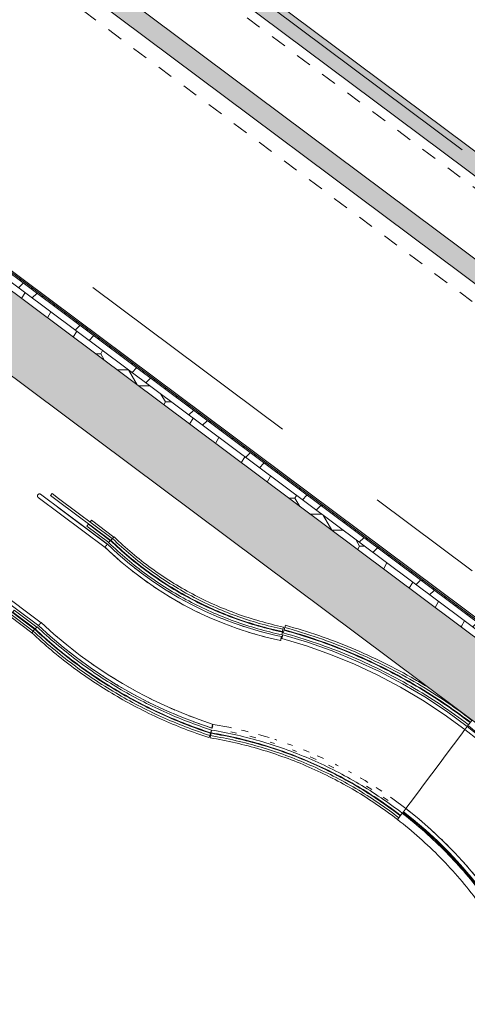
# Model space of a CAD drawing. Header units: millimetres. Extents: x -76482 to 3644, y -39128 to 75172.
# Tile 3 of 149: x -68415 to -63877, y -31440 to -21454. Entities that reach past the tile are written whole.
import ezdxf

# ---------------------------------------------------------------- set-up
doc = ezdxf.new("R2010")
doc.units = ezdxf.units.MM
doc.linetypes.add('Center', pattern=[5999.999824, 2400.000015, -1199.999936, 1199.999936, -1199.999936])
doc.linetypes.add('Dash 1_32_', pattern=[317.5, 158.75, -158.75])
for name, color, linetype, lineweight in [('_Beyond_', 7, 'Continuous', 9), ('Common Edges', 7, 'Continuous', 9), ('Cut Pattern', 7, 'Continuous', 9), ('Rails', 7, 'Continuous', 9), ('Walls-2', 7, 'Continuous', 18)]:
    doc.layers.add(name, color=color, linetype=linetype, lineweight=lineweight)
for name, color, linetype, lineweight, true_color in [('_Room Separation_', 7, 'Dash 1_32_', 9, 0xc0c0c0), ('Cut Pattern-1', 9, 'Continuous', 9, 0x808080), ('Cut Pattern-2', 7, 'Continuous', 9, 0x787878), ('Grids-3', 7, 'Center', 9, 0xaaaaaa)]:
    doc.layers.add(name, color=color, linetype=linetype, lineweight=lineweight, true_color=true_color)

# ---------------------------------------------------------------- blocks, each defined once
blk = doc.blocks.new('Ramp - Ramp-13029020-2_ korruse plaan')
at = {"layer": '_Beyond_'}
for p, q in [((-63871, -28613.5), (-63877, -28621.5)), ((-64523.9, -29486.5), (-64529.9, -29494.5)), ((-59118.3, -31698.5), (-59120.6, -31688.7)), ((-58872.9, -32760.5), (-58875.2, -32750.7))]:
    blk.add_line(p, q, dxfattribs=at)
at = {"layer": '_Beyond_', "flags": 128}
for points in [[(-63901, -28653.5), (-63944.3, -28711.4), (-64017.5, -28809.2), (-64090.7, -28907.1), (-64163.9, -29005), (-64237.1, -29102.9), (-64310.3, -29200.8), (-64383.5, -29298.7), (-64456.7, -29396.6), (-64499.9, -29454.5)], [(-58884.2, -32711.8), (-58900.5, -32641.4), (-58928, -32522.3), (-58955.5, -32403.2), (-58983, -32284.2), (-59010.5, -32165.1), (-59038, -32046), (-59065.6, -31926.9), (-59093.1, -31807.8), (-59109.3, -31737.4)]]:
    blk.add_lwpolyline(points, dxfattribs=at)
at = {"layer": '_Beyond_'}
for points, knots in [([(-62425.9, -30293.7), (-62498.1, -30163.1), (-62653, -29908.1), (-62915.8, -29546.4), (-63207.2, -29207.8), (-63472, -28946.8), (-63696.2, -28751.6), (-63812.1, -28658.7), (-63871, -28613.5)], [-1, -1, -1, -1, -0.8, -0.6, -0.4, -0.2, -0.1, 0, 0, 0, 0]), ([(-64529.9, -29494.5), (-64464.5, -29545), (-64336.8, -29649.7), (-64093.7, -29873.5), (-63836.8, -30154.3), (-63580.6, -30499.9), (-63443, -30726.3), (-63379.5, -30842.4)], [-1, -1, -1, -1, -0.861111, -0.722222, -0.444444, -0.222222, 0, 0, 0, 0]), ([(-59120.6, -31688.7), (-59240.3, -31716.4), (-59483, -31757.3), (-59851.8, -31774.4), (-60220.1, -31747.1), (-60654.8, -31661.5), (-61141.6, -31483.2), (-61648.6, -31176.6), (-62087.6, -30778.5), (-62324, -30461.8), (-62425.9, -30293.7)], [-1, -1, -1, -1, -0.903846, -0.807692, -0.711538, -0.615385, -0.461538, -0.307692, -0.153846, 0, 0, 0, 0]), ([(-63379.5, -30842.4), (-63311.4, -30956.4), (-63164.1, -31177.9), (-62912.5, -31487.4), (-62632.4, -31771.4), (-62311.8, -32039.6), (-61949.6, -32284.2), (-61546, -32496.6), (-61121.7, -32663.6), (-60681.6, -32783.3), (-60231.1, -32854.2), (-59775.5, -32875.5), (-59396.2, -32851.6), (-59095.7, -32807.7), (-58946.9, -32777.6), (-58872.9, -32760.5)], [-1, -1, -1, -1, -0.923913, -0.847826, -0.771739, -0.695652, -0.608696, -0.521739, -0.434783, -0.347826, -0.26087, -0.173913, -0.086957, -0.043478, 0, 0, 0, 0])]:
    blk.add_open_spline(points, degree=3, knots=knots, dxfattribs=at)
blk = doc.blocks.new('Railing - Railing-13029028-2_ korruse plaan')
at = {"layer": 'Rails'}
for p, q in [((-64556.2, -29528.5), (-64553.1, -29524.6)), ((-58870.7, -32770.2), (-58852.7, -32848.2))]:
    blk.add_line(p, q, dxfattribs=at)
for points in [[(-64536, -29502.4), (-64379.4, -29623.4), (-64083, -29887), (-63696.8, -30339.6), (-63483.1, -30673.8), (-63388.2, -30847.4)], [(-64584.9, -29565.7), (-64431.1, -29684.6), (-64140, -29943.5), (-63760.7, -30388.2), (-63550.8, -30716.5), (-63457.7, -30887.1)], [(-63388.2, -30847.4), (-63288.4, -31014.3), (-63065.5, -31334), (-62667.5, -31762.4), (-62213.6, -32131), (-61712.8, -32432.8), (-61174.8, -32661.8), (-60610.1, -32813.6), (-60029.8, -32885.1), (-59445.1, -32875), (-59060.1, -32814), (-58870.7, -32770.2)], [(-63457.7, -30887.1), (-63356, -31057.3), (-63128.9, -31383.3), (-62723.2, -31820.2), (-62260.6, -32196.1), (-61750.1, -32503.9), (-61201.6, -32737.5), (-60626, -32892.3), (-60034.3, -32965.2), (-59438.3, -32955), (-59045.8, -32892.8), (-58852.7, -32848.2)]]:
    blk.add_open_spline(points, degree=3, dxfattribs=at)
blk = doc.blocks.new('Railing - Railing-13029048-2_ korruse plaan')
at = {"layer": '_Beyond_'}
for p, q in [((-66474.1, -28686.5), (-66469.6, -28658.9)), ((-66482.7, -28737.8), (-66478.9, -28715.1)), ((-66478.9, -28715.1), (-66475, -28691.4)), ((-66475, -28691.4), (-66474.1, -28686.5)), ((-64571.2, -29547.9), (-64584.9, -29565.7)), ((-64556.2, -29528.5), (-64570.8, -29547.5)), ((-64553.1, -29524.6), (-64556.2, -29528.5)), ((-64536, -29502.4), (-64553.1, -29524.6))]:
    blk.add_line(p, q, dxfattribs=at)
for points in [[(-64536, -29502.4), (-64676.4, -29393.9), (-64970.9, -29193.9), (-65446.1, -28950.7), (-65947.5, -28767.8), (-66294.5, -28688), (-66469.6, -28658.9)], [(-64584.9, -29565.7), (-64722.7, -29459.2), (-65011.8, -29262.9), (-65478.1, -29024.2), (-65970.3, -28844.7), (-66310.8, -28766.3), (-66482.7, -28737.8)], [(-64570.8, -29547.5), (-64709.4, -29440.4), (-65000, -29243), (-65468.9, -29003.1), (-65963.7, -28822.6), (-66306.1, -28743.8), (-66478.9, -28715.1)], [(-66475, -28691.4), (-66301.2, -28720.3), (-65956.9, -28799.6), (-65459.3, -28981), (-64987.8, -29222.3), (-64695.5, -29420.8), (-64556.2, -29528.5)], [(-66474.1, -28686.5), (-66300.2, -28715.4), (-65955.5, -28794.7), (-65457.3, -28976.4), (-64985.2, -29218), (-64692.6, -29416.7), (-64553.1, -29524.6)]]:
    blk.add_open_spline(points, degree=3, dxfattribs=at)
blk = doc.blocks.new('Railing - Railing-13029052-2_ korruse plaan')
at = {"layer": '_Beyond_'}
for p, q in [((-65742.7, -27673.1), (-65735.3, -27646.1)), ((-65735.3, -27646.1), (-65734, -27641.3)), ((-65734, -27641.3), (-65727.7, -27618.1)), ((-65727.7, -27618.1), (-65721.6, -27595.9)), ((-63830.2, -28560.3), (-63844.9, -28579.4)), ((-63847.9, -28583.3), (-63865, -28605.5)), ((-63844.9, -28579.4), (-63847.9, -28583.3))]:
    blk.add_line(p, q, dxfattribs=at)
for points in [[(-63847.9, -28583.3), (-64034.7, -28439.9), (-64427.2, -28176.9), (-65061.5, -27862), (-65508.2, -27708.2), (-65735.3, -27646.1)], [(-65734, -27641.3), (-65506.7, -27703.4), (-65059.5, -27857.4), (-64424.7, -28172.6), (-64031.8, -28435.8), (-63844.9, -28579.4)], [(-63830.2, -28560.3), (-64018, -28416.1), (-64412.6, -28151.8), (-65050.2, -27835.2), (-65499.4, -27680.5), (-65727.7, -27618.1)], [(-63865, -28605.5), (-64050.7, -28462.9), (-64441.3, -28201.2), (-65072.3, -27887.9), (-65516.8, -27734.9), (-65742.7, -27673.1)]]:
    blk.add_open_spline(points, degree=3, dxfattribs=at)
blk.add_open_spline([(-65721.6, -27595.9), (-65492.4, -27658.6), (-65041.3, -27813.9), (-64564, -28050.9), (-64311.8, -28202.4), (-64264.1, -28232.1)], degree=3, knots=[0, 0, 0, 0, 2.339557, 4.679114, 5.232062, 5.232062, 5.232062, 5.232062], dxfattribs=at)
blk = doc.blocks.new('Railing - Railing-13029082-2_ korruse plaan')
at = {"layer": '_Beyond_'}
for p, q in [((-68293.2, -27670.9), (-68277.5, -27654.1)), ((-68277.5, -27654.1), (-68261.1, -27636.6)), ((-68261.1, -27636.6), (-68257.6, -27633)), ((-68257.6, -27633), (-68238.5, -27612.6)), ((-66471, -28658.5), (-66479.7, -28685.2)), ((-66488.6, -28712.7), (-66495.7, -28734.6)), ((-66481.2, -28689.9), (-66488.6, -28712.7)), ((-66479.7, -28685.2), (-66481.2, -28689.9))]:
    blk.add_line(p, q, dxfattribs=at)
for points in [[(-66488.6, -28712.7), (-66654.6, -28658.8), (-66980.9, -28532.5), (-67446.4, -28290.5), (-67882.6, -27998.9), (-68150.3, -27773.6), (-68277.5, -27654.1)], [(-68261.1, -27636.6), (-68134.5, -27755.5), (-67868.1, -27979.7), (-67434.2, -28269.8), (-66971, -28510.6), (-66646.4, -28636.2), (-66481.2, -28689.9)], [(-68257.6, -27633), (-68131.2, -27751.8), (-67865.1, -27975.7), (-67431.6, -28265.5), (-66969, -28506), (-66644.6, -28631.5), (-66479.7, -28685.2)], [(-66471, -28658.5), (-66635, -28605.2), (-66957.4, -28480.4), (-67417.3, -28241.3), (-67848.3, -27953.2), (-68112.8, -27730.7), (-68238.5, -27612.6)], [(-66495.7, -28734.6), (-66662.5, -28680.4), (-66990.4, -28553.5), (-67458.2, -28310.3), (-67896.4, -28017.3), (-68165.5, -27791), (-68293.2, -27670.9)]]:
    blk.add_open_spline(points, degree=3, dxfattribs=at)
blk = doc.blocks.new('Handrail Type - Handrail_Internal_-13363005-2_ korruse plaan')
at = {"layer": '_Beyond_'}
for p, q in [((-68180.8, -27637.9), (-68221, -27601.4)), ((-68044.7, -27705.4), (-67997.8, -27744.9)), ((-67881.3, -27839.3), (-67831.6, -27878)), ((-67682.6, -27987.1), (-67665.9, -27999.2)), ((-67495.2, -28111.8), (-67445, -28142.6)), ((-67315.1, -28219.5), (-67259.2, -28251)), ((-67107.1, -28331.3), (-67076.9, -28346.8)), ((-67104.5, -28378), (-67115.8, -28372.1)), ((-67067.7, -28395.4), (-67084.7, -28387.4)), ((-66891.9, -28433.1), (-66840.6, -28455)), ((-66699.1, -28512.8), (-66638.4, -28536)), ((-66466.3, -28639), (-66513.9, -28622.5))]:
    blk.add_line(p, q, dxfattribs=at)
at = {"layer": '_Beyond_', "flags": 128}
for points in [[(-68084.3, -27724.1), (-68106.8, -27705.1), (-68135.9, -27678.8)], [(-67897.9, -27877), (-67974.7, -27816.8), (-67991, -27803.1)], [(-67770.5, -27973), (-67838.7, -27923.5), (-67853.4, -27911.9)], [(-67694.5, -28028), (-67698.8, -28025.1), (-67738.4, -27996.4)], [(-67536.3, -28133.2), (-67555.2, -28121.5), (-67572.2, -28110.1)], [(-67377.2, -28230.1), (-67408.2, -28212.5), (-67427.3, -28200.7)], [(-67234.4, -28310.3), (-67257.9, -28298), (-67283.9, -28283.2)], [(-66917.6, -28465.4), (-66948.3, -28452.2), (-67003, -28426.2)], [(-66753.5, -28534.5), (-66789.5, -28520.6), (-66847.6, -28495.5)], [(-66591.1, -28595.9), (-66628.2, -28583), (-66651.2, -28574.1)]]:
    blk.add_lwpolyline(points, dxfattribs=at)
blk = doc.blocks.new('Handrail Type - Handrail_Internal_-13363113-2_ korruse plaan')
at = {"layer": '_Beyond_'}
for p, q in [((-65475.4, -27775.2), (-65496.3, -27767.8)), ((-65496.3, -27767.8), (-65475.4, -27775.2))]:
    blk.add_line(p, q, dxfattribs=at)
blk = doc.blocks.new('Handrail Type - Handrail_Internal_-13363189-2_ korruse plaan')
at = {"layer": '_Beyond_'}
for p, q in [((-66275.5, -28675.7), (-66217.6, -28688.8)), ((-66082.7, -28721.6), (-66020.8, -28738.1)), ((-65886.2, -28735.6), (-65935.7, -28720.2)), ((-65876.7, -28780.8), (-65833.3, -28794.1)), ((-65650.6, -28858.2), (-65607.5, -28875.2)), ((-65469.1, -28931.6), (-65410.3, -28957.4)), ((-65284.3, -29016.1), (-65231.2, -29041.9)), ((-64949.4, -29150.7), (-64947, -29151.1)), ((-64845.1, -29261.5), (-64899.3, -29227.3)), ((-64680.3, -29371.6), (-64729.3, -29338))]:
    blk.add_line(p, q, dxfattribs=at)
at = {"layer": '_Beyond_', "flags": 128}
for points in [[(-66455, -28600.6), (-66295.4, -28630.2), (-66267.6, -28636.5)], [(-66165.9, -28659.4), (-66132.3, -28667), (-66097, -28676.4)], [(-65994.8, -28703.6), (-65970.8, -28710), (-65935.7, -28720.2)], [(-65808, -28760.4), (-65822.9, -28755.2), (-65826.8, -28754)], [(-65647.8, -28816.6), (-65664.9, -28809.9), (-65699.3, -28798)], [(-65480.8, -28883), (-65509.2, -28870.7), (-65537.2, -28859.7)], [(-65334.7, -28947.4), (-65355.9, -28937.3), (-65399.7, -28918.3)], [(-65186.3, -29019.7), (-65205.2, -29009.7), (-65214.9, -29005.1)], [(-65050, -29092.2), (-65057.4, -29087.9), (-65081, -29075.4)], [(-64885.4, -29188.8), (-64912.7, -29171.6), (-64963.8, -29142)], [(-64744.6, -29279.1), (-64771.3, -29260.7), (-64802.3, -29241.2)], [(-64499.3, -29454.9), (-64633.4, -29355.3), (-64656.9, -29339.1)]]:
    blk.add_lwpolyline(points, dxfattribs=at)
blk = doc.blocks.new('Handrail Type - Handrail_Internal_-13363224-2_ korruse plaan')
at = {"layer": '_Beyond_'}
for p, q in [((-64499.3, -29454.9), (-64458.7, -29487.5)), ((-64330.7, -29645.7), (-64377.1, -29606.1)), ((-64181.2, -29781.3), (-64200.5, -29763.5)), ((-64001.8, -29964.1), (-64039.7, -29923.2)), ((-63861.5, -30122), (-63900.8, -30076.4)), ((-63734.9, -30278.6), (-63744.5, -30266.6)), ((-63584.5, -30488.5), (-63616.8, -30440.9)), ((-63471.4, -30664.3), (-63502.4, -30614.6)), ((-63227.8, -30987.9), (-63195.7, -31034.9)), ((-63103.6, -31163.5), (-63075, -31202.2)), ((-62950.1, -31357.8), (-62922.6, -31389.3)), ((-62814, -31510.5), (-62774.3, -31552.6)), ((-62646.6, -31680.2), (-62631.3, -31695.2)), ((-62482.1, -31828.8), (-62440.1, -31864)), ((-62318.1, -31961.7), (-62276.7, -31993.7)), ((-62114.2, -32110), (-62086, -32128.4)), ((-62048.4, -32200.6), (-62114.7, -32157.5)), ((-61943.1, -32219.2), (-61893.1, -32249.1)), ((-61746, -32331.7), (-61715.7, -32348.2)), ((-61536.5, -32436.3), (-61489.2, -32457.4)), ((-61345.2, -32518.7), (-61294, -32539.2)), ((-61105.6, -32607.4), (-61087.7, -32613)), ((-60912.5, -32665.8), (-60856.6, -32680.9)), ((-60699.4, -32719), (-60657.5, -32728.5)), ((-59135.2, -32760.8), (-59077.9, -32751)), ((-58875.2, -32750.7), (-58941.5, -32764.7)), ((-60461.4, -32764.9), (-60414.6, -32771.7)), ((-60257.2, -32792), (-60200.4, -32798.1)), ((-60006.3, -32852.6), (-60084.1, -32847.4)), ((-60022.3, -32811.4), (-60000.5, -32812.8)), ((-59952.2, -32854.1), (-60001.6, -32852.7)), ((-59799.1, -32816.7), (-59742.4, -32816)), ((-59584.9, -32810.4), (-59533.4, -32807.7)), ((-59337.3, -32789.8), (-59296.9, -32784.5))]:
    blk.add_line(p, q, dxfattribs=at)
at = {"layer": '_Beyond_', "flags": 128}
for points in [[(-64399, -29535.6), (-64369, -29559.7), (-64350.1, -29576.1)], [(-64259.5, -29654.8), (-64242.8, -29669.3), (-64206.7, -29703.3)], [(-64136.3, -29769.3), (-64120.9, -29783.7), (-64071.3, -29834)], [(-64010.6, -29895.5), (-64003.5, -29902.7), (-64001.3, -29905.1)], [(-63917.8, -29996.3), (-63890.7, -30026), (-63876.2, -30043.1)], [(-63824.7, -30103.9), (-63782.6, -30153.6), (-63752, -30192.7)], [(-63689.2, -30272.9), (-63679.5, -30285.2), (-63654.4, -30320)], [(-63593.2, -30404.6), (-63581.6, -30420.7), (-63577.8, -30426.4)], [(-63557.6, -30456.6), (-63488.8, -30559.7), (-63469.6, -30591.2)], [(-63435.9, -30646.1), (-63401.5, -30702.3), (-63382.8, -30735.3)], [(-63355.5, -30862.4), (-63362.7, -30851), (-63369.1, -30840.4)], [(-63265.9, -31003.3), (-63275.9, -30988.7), (-63295.2, -30958.2)], [(-63158.8, -31156.5), (-63183.8, -31122.9), (-63208.7, -31086.5)], [(-63069.7, -31274.1), (-63086.4, -31253.4), (-63097.5, -31238.6)], [(-62979.9, -31384.7), (-62984.2, -31379.8), (-62996.8, -31364.3)], [(-62845.8, -31535.2), (-62876.9, -31502.3), (-62897.1, -31479.3)], [(-62746.8, -31638.2), (-62764.9, -31620.5), (-62790, -31594)], [(-62587.9, -31788.8), (-62648.4, -31734.2), (-62655.3, -31727.4)], [(-62506.1, -31861.1), (-62527.7, -31843.1), (-62568.6, -31806.2)], [(-62370.6, -31971.9), (-62402.6, -31947.3), (-62420.8, -31932.1)], [(-62245.9, -32066), (-62273.5, -32046.5), (-62287, -32036.1)], [(-62134.4, -32144.6), (-62140.7, -32140.6), (-62179, -32113.4)], [(-61979.3, -32244.2), (-62004.4, -32229.3), (-62031.2, -32211.8)], [(-61824.8, -32334.3), (-61864.6, -32312.6), (-61885.8, -32300)], [(-61670, -32416), (-61721.5, -32390.5), (-61733.4, -32384)], [(-61552.4, -32473), (-61575.6, -32462.7), (-61629.6, -32436)], [(-61356.5, -32557.3), (-61427.2, -32529), (-61509.1, -32492.4)], [(-61241.1, -32601.9), (-61276.1, -32589.5), (-61294.8, -32582)], [(-61117.9, -32645.5), (-61122.6, -32644), (-61223.9, -32608)], [(-60943.4, -32698.9), (-60967.2, -32692.5), (-60996.3, -32683.4)], [(-60750.4, -32748.4), (-60810.2, -32734.8), (-60872.3, -32718.1)], [(-60613.8, -32778), (-60651.5, -32770.9), (-60673.4, -32766)], [(-60468.8, -32804.2), (-60491.5, -32800.8), (-60523.8, -32794.8)], [(-60303.6, -32827.3), (-60330.4, -32824.5), (-60360.2, -32820.1)], [(-60132.8, -32844.1), (-60168.7, -32841.7), (-60205.9, -32837.7)], [(-59566.1, -32849.5), (-59680.8, -32855.3), (-59721, -32855.7)], [(-59430.4, -32839.1), (-59518.4, -32847.1), (-59536.4, -32848)], [(-59343.6, -32830.8), (-59356.3, -32832.5), (-59396, -32836)], [(-59158.3, -32805.3), (-59194.8, -32811.5), (-59245.7, -32818.1)], [(-58974.3, -32771.6), (-59034.3, -32784.2), (-59055.5, -32787.8)], [(-59814.4, -32856.8), (-59843.5, -32857.1), (-59881.4, -32856.1)]]:
    blk.add_lwpolyline(points, dxfattribs=at)
blk = doc.blocks.new('Railing - Railing-13364763-2_ korruse plaan')
at = {"layer": '_Beyond_'}
for p, q in [((-67513.1, -26756.7), (-67493.6, -26736.6)), ((-67490.1, -26733), (-67473.4, -26715.8)), ((-67473.4, -26715.8), (-67457.3, -26699.3)), ((-65750.5, -27659.4), (-65751.5, -27664.3)), ((-65745.5, -27635.9), (-65750.5, -27659.4)), ((-65740.7, -27613.4), (-65745.5, -27635.9)), ((-65751.5, -27664.3), (-65757.3, -27691.7))]:
    blk.add_line(p, q, dxfattribs=at)
for points in [[(-65757.3, -27691.7), (-65921.5, -27657), (-66245.5, -27564.4), (-66706.9, -27358.8), (-67134.9, -27090.7), (-67392.6, -26873.6), (-67513.1, -26756.7)], [(-65751.5, -27664.3), (-65914.4, -27629.8), (-66235.9, -27538), (-66693.7, -27334), (-67118.4, -27068), (-67374.1, -26852.6), (-67493.6, -26736.6)], [(-67490.1, -26733), (-67370.8, -26848.8), (-67115.4, -27064), (-66691.3, -27329.6), (-66234.2, -27533.2), (-65913.2, -27625), (-65750.5, -27659.4)], [(-65745.5, -27635.9), (-65907.1, -27601.7), (-66225.9, -27510.6), (-66680, -27308.3), (-67101.3, -27044.5), (-67354.8, -26830.8), (-67473.4, -26715.8)], [(-65740.7, -27613.4), (-65901.3, -27579.5), (-66218.1, -27488.9), (-66669.2, -27288), (-67087.7, -27025.8), (-67339.6, -26813.6), (-67457.3, -26699.3)]]:
    blk.add_open_spline(points, degree=3, dxfattribs=at)
blk = doc.blocks.new('Handrail Type - Handrail_Internal_-13364785-2_ korruse plaan')
at = {"layer": '_Beyond_'}
for p, q in [((-67392.7, -26894.3), (-67351.7, -26929.3)), ((-67246.9, -27015.1), (-67204.9, -27048.1)), ((-66904.3, -27254.5), (-66857.8, -27282.3)), ((-66899.7, -27304.8), (-66902.6, -27302.9)), ((-66890.3, -27310.2), (-66898, -27305.8)), ((-66740.1, -27349.3), (-66693.3, -27374.7)), ((-66530.2, -27455.8), (-66523.1, -27458.9)), ((-66362.5, -27527.7), (-66311.7, -27547.5)), ((-66184.4, -27593.8), (-66134.3, -27610.8)), ((-65960, -27663.3), (-65949.2, -27666))]:
    blk.add_line(p, q, dxfattribs=at)
at = {"layer": '_Beyond_', "flags": 128}
for points in [[(-67417.5, -26925.6), (-67506.8, -26845.5), (-67549.3, -26805)], [(-67378.8, -26959.3), (-67393.3, -26947.4), (-67397.5, -26943.6)], [(-67264.7, -27052.6), (-67275.6, -27044.4), (-67295.3, -27028.2)], [(-67114.3, -27163.9), (-67154, -27136.4), (-67204.5, -27098.2)], [(-67008.4, -27236), (-67028.6, -27223.3), (-67055.7, -27204.5)], [(-66749.4, -27390.3), (-66767.4, -27380.9), (-66805.2, -27359.2)], [(-66592.1, -27470.1), (-66632.2, -27451.3), (-66684.2, -27424.2)], [(-66461.8, -27529.6), (-66494.1, -27516.1), (-66513.5, -27506.9)], [(-66187.5, -27635.3), (-66210.3, -27628), (-66353.4, -27575)], [(-66033.1, -27683.8), (-66065.2, -27674.9), (-66098.8, -27664)], [(-65769.7, -27750.4), (-65918.2, -27715.7), (-65951.5, -27706.5)]]:
    blk.add_lwpolyline(points, dxfattribs=at)
blk = doc.blocks.new('Handrail Type - Handrail_Internal_-17092469-2_ korruse plaan')
at = {"layer": '_Beyond_'}
for points, knots in [([(-66462.4, -28616), (-66462.6, -28616.9), (-66462.8, -28618.4), (-66463.2, -28620.7), (-66463.6, -28623.3), (-66464.1, -28626.2), (-66464.7, -28629.4), (-66465.1, -28632.2), (-66465.5, -28634.6), (-66465.9, -28636.6), (-66466.1, -28638.1), (-66466.2, -28638.9), (-66466.3, -28639.2), (-66466.3, -28639.2)], [-0.5555556, -0.5555556, -0.5555556, -0.5555556, -0.5138889, -0.4791667, -0.4444444, -0.3888889, -0.3333333, -0.2777778, -0.2222222, -0.1666667, -0.1111111, -0.0555556, 0, 0, 0, 0]), ([(-66461.4, -28609.6), (-66461.4, -28609.8), (-66461.7, -28611.3), (-66462, -28613.4), (-66462.3, -28615.3), (-66462.4, -28615.7)], [-0.6666667, -0.6666667, -0.6666667, -0.6666667, -0.6527778, -0.5833333, -0.5600409, -0.5600409, -0.5600409, -0.5600409]), ([(-66460.5, -28604.3), (-66460.5, -28604.6), (-66460.7, -28605.3), (-66460.9, -28606.7), (-66461.1, -28608.1), (-66461.2, -28608.9), (-66461.3, -28609)], [-0.7777778, -0.7777778, -0.7777778, -0.7777778, -0.7569444, -0.7222222, -0.6875, -0.6767064, -0.6767064, -0.6767064, -0.6767064]), ([(-64523.7, -29486.6), (-64523.7, -29486.6), (-64523.2, -29485.8), (-64521.5, -29483.7), (-64520.4, -29482.2), (-64519.4, -29481), (-64518.4, -29479.7), (-64517.9, -29479), (-64517.6, -29478.7)], [-1, -1, -1, -1, -0.8611111, -0.7916667, -0.7569444, -0.7222222, -0.6875, -0.6669006, -0.6669006, -0.6669006, -0.6669006]), ([(-64517.6, -29478.7), (-64517.5, -29478.5), (-64516.5, -29477.3), (-64515.2, -29475.5), (-64514, -29474), (-64513.6, -29473.5)], [-0.6666667, -0.6666667, -0.6666667, -0.6666667, -0.6527778, -0.5833333, -0.5555737, -0.5555737, -0.5555737, -0.5555737]), ([(-64513.6, -29473.5), (-64513.1, -29472.8), (-64512.1, -29471.6), (-64510.7, -29469.7), (-64509.8, -29468.6), (-64509.4, -29468)], [-0.5555556, -0.5555556, -0.5555556, -0.5555556, -0.5138889, -0.4791667, -0.4444444, -0.4444444, -0.4444444, -0.4444444])]:
    blk.add_open_spline(points, degree=3, knots=knots, dxfattribs=at)
for points in [[(-64505.4, -29462.9), (-64504.8, -29462.1), (-64503.6, -29460.5), (-64502.6, -29459.2), (-64502.1, -29458.6)], [(-64502.1, -29458.6), (-64501.7, -29458.1), (-64500.9, -29457), (-64499.9, -29455.8), (-64499.4, -29455.1), (-64499.3, -29455), (-64499.3, -29454.9)], [(-64509.4, -29468), (-64508.7, -29467.1), (-64507.3, -29465.3), (-64506, -29463.6), (-64505.4, -29462.9)]]:
    blk.add_open_spline(points, degree=3, dxfattribs=at)
blk = doc.blocks.new('Handrail Type - Handrail_Internal_-17092480-2_ korruse plaan')
at = {"layer": '_Beyond_', "flags": 128}
for points in [[(-65758.6, -27731), (-65508.8, -27805.8), (-65262.9, -27892.7), (-65021.5, -27991.4), (-64785.2, -28101.7), (-64554.5, -28223.3), (-64330, -28356), (-64112.1, -28499.3), (-63901.5, -28653.1)], [(-63901.5, -28653.1), (-64112.1, -28499.3), (-64330, -28356), (-64554.5, -28223.3), (-64785.2, -28101.7), (-65021.5, -27991.4), (-65262.9, -27892.7), (-65508.8, -27805.8), (-65758.6, -27731)], [(-63877.1, -28621.4), (-64089.3, -28466.5), (-64308.8, -28322), (-64535, -28188.4), (-64767.4, -28065.9), (-65005.5, -27954.8), (-65248.6, -27855.3), (-65496.3, -27767.8), (-65748, -27692.4)], [(-65748, -27692.4), (-65496.3, -27767.8), (-65248.6, -27855.3), (-65005.5, -27954.8), (-64767.4, -28065.9), (-64535, -28188.4), (-64308.8, -28322), (-64089.3, -28466.5), (-63877.1, -28621.4)]]:
    blk.add_lwpolyline(points, dxfattribs=at)
at = {"layer": '_Beyond_'}
for points, knots in [([(-65748, -27692.4), (-65748, -27692.4), (-65748.3, -27693.3), (-65749, -27695.9), (-65749.5, -27697.7), (-65749.9, -27699.3), (-65750.4, -27701), (-65751, -27703.3), (-65751.9, -27706.7), (-65752.9, -27710.1), (-65753.6, -27713), (-65754.3, -27715.4), (-65755.1, -27718.3), (-65755.9, -27721.4), (-65756.7, -27724.1), (-65757.3, -27726.5), (-65757.9, -27728.5), (-65758.3, -27729.9), (-65758.5, -27730.8), (-65758.6, -27731), (-65758.6, -27731)], [-1, -1, -1, -1, -0.861111, -0.791667, -0.756944, -0.722222, -0.6875, -0.652778, -0.583333, -0.513889, -0.479167, -0.444444, -0.388889, -0.333333, -0.277778, -0.222222, -0.166667, -0.111111, -0.055556, 0, 0, 0, 0]), ([(-63901.5, -28653.1), (-63901.5, -28653.1), (-63900.9, -28652.4), (-63899.3, -28650.2), (-63898.2, -28648.7), (-63897.2, -28647.5), (-63896.2, -28646.3), (-63895.6, -28645.5), (-63895.4, -28645.2)], [-1, -1, -1, -1, -0.8611111, -0.7916667, -0.7569444, -0.7222222, -0.6875, -0.6669932, -0.6669932, -0.6669932, -0.6669932]), ([(-63895.4, -28645.2), (-63895.3, -28645), (-63894.3, -28643.8), (-63893, -28642), (-63891.8, -28640.5), (-63891.4, -28640)], [-0.6666667, -0.6666667, -0.6666667, -0.6666667, -0.6527778, -0.5833333, -0.5556079, -0.5556079, -0.5556079, -0.5556079]), ([(-63891.4, -28640), (-63890.9, -28639.3), (-63890, -28638.1), (-63888.5, -28636.2), (-63887.6, -28635.1), (-63887.2, -28634.5)], [-0.5555556, -0.5555556, -0.5555556, -0.5555556, -0.5138889, -0.4791667, -0.4444444, -0.4444444, -0.4444444, -0.4444444])]:
    blk.add_open_spline(points, degree=3, knots=knots, dxfattribs=at)
for points in [[(-63887.2, -28634.5), (-63886.5, -28633.6), (-63885.1, -28631.8), (-63883.8, -28630.1), (-63883.2, -28629.3)], [(-63883.2, -28629.3), (-63882.6, -28628.5), (-63881.5, -28627), (-63880.4, -28625.7), (-63880, -28625.1)], [(-63880, -28625.1), (-63879.5, -28624.5), (-63878.7, -28623.5), (-63877.8, -28622.3), (-63877.3, -28621.6), (-63877.1, -28621.4), (-63877.1, -28621.4)]]:
    blk.add_open_spline(points, degree=3, dxfattribs=at)
blk = doc.blocks.new('Handrail Type - Handrail_Internal_-17092491-2_ korruse plaan')
at = {"layer": '_Beyond_', "flags": 128}
for points in [[(-66464.8, -28639.5), (-66628.2, -28583), (-66789.5, -28520.6), (-66948.3, -28452.2), (-67104.5, -28378), (-67257.9, -28298), (-67408.2, -28212.5), (-67555.2, -28121.5), (-67698.8, -28025.1), (-67838.7, -27923.5), (-67974.7, -27816.8), (-68106.8, -27705.1), (-68224.8, -27598)], [(-68197.4, -27568.8), (-68069.8, -27684.4), (-67937.9, -27795.2), (-67802.1, -27901), (-67662.4, -28001.7), (-67519.1, -28097.1), (-67372.4, -28187.2), (-67222.4, -28271.8), (-67069.4, -28350.7), (-66913.5, -28424), (-66755.1, -28491.4), (-66594.2, -28552.8), (-66452.5, -28601.5)]]:
    blk.add_lwpolyline(points, dxfattribs=at)
at = {"layer": '_Beyond_'}
blk.add_open_spline([(-68223.9, -27597.1), (-68224.5, -27597.7), (-68224.7, -27598), (-68224.8, -27598)], degree=3, dxfattribs=at)
for points, knots in [([(-68197.4, -27568.8), (-68197.4, -27568.9), (-68198, -27569.5), (-68199.9, -27571.5), (-68201.1, -27572.9), (-68202.2, -27574), (-68203.4, -27575.3), (-68205.1, -27577.1), (-68207.5, -27579.6), (-68209.9, -27582.2), (-68212, -27584.4), (-68213.7, -27586.3), (-68215.8, -27588.4), (-68218, -27590.8), (-68219.9, -27592.8), (-68221.1, -27594), (-68221.6, -27594.6)], [-1, -1, -1, -1, -0.8611111, -0.7916667, -0.7569444, -0.7222222, -0.6875, -0.6527778, -0.5833333, -0.5138889, -0.4791667, -0.4444444, -0.3888889, -0.3333333, -0.2777778, -0.2222222, -0.2222222, -0.2222222, -0.2222222]), ([(-66464.8, -28639.5), (-66464.8, -28639.5), (-66464.5, -28638.6), (-66463.7, -28636.1), (-66463.1, -28634.3), (-66462.6, -28632.8), (-66462.2, -28631.3), (-66461.9, -28630.4), (-66461.7, -28630)], [-1, -1, -1, -1, -0.8611111, -0.7916667, -0.7569444, -0.7222222, -0.6875, -0.6666667, -0.6666667, -0.6666667, -0.6666667]), ([(-66461.7, -28629.8), (-66461.6, -28629.6), (-66461.2, -28628.3), (-66460.5, -28626.2), (-66459.9, -28624.3), (-66459.7, -28623.8)], [-0.6626165, -0.6626165, -0.6626165, -0.6626165, -0.6527778, -0.5833333, -0.5555556, -0.5555556, -0.5555556, -0.5555556]), ([(-66459.7, -28623.6), (-66459.4, -28622.9), (-66458.9, -28621.4), (-66458.2, -28619.2), (-66457.8, -28617.9), (-66457.6, -28617.2)], [-0.5527934, -0.5527934, -0.5527934, -0.5527934, -0.5138889, -0.4791667, -0.4444444, -0.4444444, -0.4444444, -0.4444444])]:
    blk.add_open_spline(points, degree=3, knots=knots, dxfattribs=at)
blk = doc.blocks.new('Handrail Type - Handrail_Internal_-17092502-2_ korruse plaan')
at = {"layer": '_Beyond_', "flags": 128}
for points in [[(-65769.7, -27750.4), (-65918.2, -27715.7), (-66065.2, -27674.9), (-66210.3, -27628), (-66353.4, -27575), (-66494.1, -27516.1), (-66632.2, -27451.3), (-66767.4, -27380.9), (-66899.7, -27304.8), (-67028.6, -27223.3), (-67154, -27136.4), (-67275.6, -27044.4), (-67393.3, -26947.4), (-67506.8, -26845.5), (-67554.8, -26799.7)], [(-67527, -26771), (-67416, -26874.3), (-67300.6, -26972.9), (-67181.3, -27066.6), (-67058.1, -27155.1), (-66931.3, -27238.4), (-66801.2, -27316.2), (-66667.8, -27388.5), (-66531.5, -27455.2), (-66392.6, -27516), (-66251.2, -27571), (-66107.6, -27619.9), (-65962.1, -27662.8), (-65814.9, -27699.5), (-65761.4, -27711.2)]]:
    blk.add_lwpolyline(points, dxfattribs=at)
at = {"layer": '_Beyond_'}
blk.add_open_spline([(-67527, -26771), (-67527, -26771), (-67527.3, -26771.3), (-67527.8, -26771.9)], degree=3, dxfattribs=at)
blk.add_open_spline([(-65769.7, -27750.4), (-65769.7, -27750.3), (-65769.5, -27749.4), (-65768.9, -27746.8), (-65768.5, -27745), (-65768.2, -27743.4), (-65767.8, -27741.7), (-65767.3, -27739.3), (-65766.6, -27735.9), (-65765.9, -27732.4), (-65765.3, -27729.5), (-65764.7, -27727), (-65764.1, -27724.1), (-65763.5, -27720.9), (-65762.9, -27718.1), (-65762.4, -27715.7), (-65762, -27713.8), (-65761.5, -27711.8), (-65761.4, -27711.2), (-65761.4, -27711.2)], degree=3, knots=[-1, -1, -1, -1, -0.861111, -0.791667, -0.756944, -0.722222, -0.6875, -0.652778, -0.583333, -0.513889, -0.479167, -0.444444, -0.388889, -0.333333, -0.277778, -0.222222, -0.166667, -0.111111, 0, 0, 0, 0], dxfattribs=at)
blk = doc.blocks.new('Kaldtee 1 piire - Kaldtee 1 piire-17092552-2_ korruse plaan')
at = {"layer": '_Beyond_'}
for p, q in [((-68195.6, -27570.5), (-68884.9, -27055)), ((-68908.9, -27087), (-68219.5, -27602.5)), ((-68873.3, -27178.8), (-68887.6, -27197.9)), ((-68821.5, -27247.3), (-68887.6, -27197.9)), ((-68873.3, -27178.8), (-68807.2, -27228.2)), ((-68277.5, -27654.1), (-68821.5, -27247.3)), ((-68807.2, -27228.2), (-68263.2, -27635)), ((-68734, -27218), (-68219.2, -27602.9)), ((-68469.8, -27443.5), (-68484.6, -27463.3)), ((-68240.5, -27614.9), (-68469.8, -27443.5)), ((-68501.8, -27486.4), (-68515.4, -27504.5)), ((-68515.4, -27504.5), (-68293.1, -27670.7)), ((-68484.6, -27463.3), (-68257.6, -27633)), ((-68277.5, -27654.1), (-68263.2, -27635))]:
    blk.add_line(p, q, dxfattribs=at)
blk.add_open_spline([(-68884.9, -27055), (-68886.4, -27053.9), (-68888.6, -27052.7), (-68892, -27051.6), (-68894.1, -27051.2), (-68895.9, -27051), (-68897.6, -27051), (-68899.4, -27051.1), (-68901.1, -27051.4), (-68902.8, -27051.9), (-68904.8, -27052.6), (-68907.2, -27053.8), (-68910.1, -27055.8), (-68913.1, -27058.9), (-68915.3, -27062.7), (-68916.4, -27066.1), (-68916.8, -27068.6), (-68917, -27071.3), (-68916.8, -27073.9), (-68916.2, -27076.5), (-68915.5, -27078.5), (-68914.8, -27080.1), (-68913.9, -27081.6), (-68912.2, -27084.2), (-68910.3, -27086), (-68908.9, -27087)], degree=3, knots=[0, 0, 0, 0, 0.083333, 0.125, 0.166667, 0.1875, 0.208333, 0.25, 0.270833, 0.291667, 0.333333, 0.375, 0.416667, 0.5, 0.583333, 0.625, 0.666667, 0.708333, 0.75, 0.791667, 0.833333, 0.854167, 0.875, 0.916667, 1, 1, 1, 1], dxfattribs=at)
blk = doc.blocks.new('Kaldtee 1 piire1 - Kaldtee 1 piire-17092761-2_ korruse plaan')
at = {"layer": '_Beyond_'}
for p, q in [((-68086.5, -26260), (-68100.8, -26279.1)), ((-68086.5, -26260), (-68020.4, -26309.4)), ((-68226.5, -26299.5), (-67549.4, -26805.7)), ((-67525.5, -26773.7), (-68202.5, -26267.4)), ((-68034.7, -26328.5), (-68100.8, -26279.1)), ((-67490.7, -26735.3), (-68034.7, -26328.5)), ((-68020.4, -26309.4), (-67476.4, -26716.2)), ((-67527.7, -26771.8), (-68023.8, -26400.9)), ((-67687.2, -26530.3), (-67700.7, -26548.4)), ((-67459, -26700.9), (-67687.2, -26530.3)), ((-67718, -26571.5), (-67732.8, -26591.3)), ((-67732.8, -26591.3), (-67512.4, -26756)), ((-67495.1, -26738.2), (-67718, -26571.5)), ((-67485.3, -26728.1), (-67476.4, -26716.2))]:
    blk.add_line(p, q, dxfattribs=at)
for centre, start_param, end_param in [((-67537.4, -26789.7), 0.785398, 3.141593), ((-67537.4, -26789.7), 3.141593, 3.403392), ((-67536.9, -26789.9), 2.879793, 3.141593), ((-67536.9, -26789.9), 3.141593, 3.403392), ((-67537.4, -26789.7), 0.261799, 0.523599)]:
    blk.add_ellipse(centre, major_axis=(12, 16), ratio=0.083045, start_param=start_param, end_param=end_param, dxfattribs=at)
blk.add_open_spline([(-68202.5, -26267.4), (-68203.9, -26266.4), (-68206.2, -26265.1), (-68209.5, -26264), (-68211.7, -26263.6), (-68213.4, -26263.5), (-68215.2, -26263.4), (-68216.9, -26263.6), (-68218.6, -26263.9), (-68220.3, -26264.3), (-68222.4, -26265), (-68224.7, -26266.2), (-68227.6, -26268.2), (-68230.7, -26271.3), (-68232.8, -26275.2), (-68233.9, -26278.5), (-68234.4, -26281.1), (-68234.5, -26283.7), (-68234.3, -26286.3), (-68233.8, -26288.9), (-68233.1, -26291), (-68232.3, -26292.5), (-68231.5, -26294.1), (-68229.7, -26296.6), (-68227.9, -26298.4), (-68226.5, -26299.5)], degree=3, knots=[0, 0, 0, 0, 0.083333, 0.125, 0.166667, 0.1875, 0.208333, 0.25, 0.270833, 0.291667, 0.333333, 0.375, 0.416667, 0.5, 0.583333, 0.625, 0.666667, 0.708333, 0.75, 0.791667, 0.833333, 0.854167, 0.875, 0.916667, 1, 1, 1, 1], dxfattribs=at)
blk = doc.blocks.new('Handrail Type - Handrail_Internal_-17094475-2_ korruse plaan')
at = {"layer": '_Beyond_', "flags": 128}
for points in [[(-64499.3, -29454.9), (-64369, -29559.7), (-64242.8, -29669.3), (-64120.9, -29783.7), (-64003.5, -29902.7), (-63890.7, -30026), (-63782.6, -30153.6), (-63679.5, -30285.2), (-63581.6, -30420.7), (-63488.8, -30559.7), (-63401.5, -30702.3), (-63335.2, -30819.3)], [(-63370.3, -30838.5), (-63452.8, -30694.1), (-63540.9, -30552.9), (-63634.3, -30415.1), (-63732.9, -30281.1), (-63836.6, -30151), (-63945.2, -30024.9), (-64058.5, -29903.1), (-64176.5, -29785.7), (-64298.8, -29672.9), (-64425.4, -29564.9), (-64523.7, -29486.6)], [(-58875.2, -32750.7), (-59034.3, -32784.2), (-59194.8, -32811.5), (-59356.3, -32832.5), (-59518.4, -32847.1), (-59680.8, -32855.3), (-59843.5, -32857.1), (-60006.3, -32852.6), (-60168.7, -32841.7), (-60330.4, -32824.5), (-60491.5, -32800.8), (-60651.5, -32770.9), (-60810.2, -32734.8), (-60967.2, -32692.5), (-61122.6, -32644), (-61276.1, -32589.5), (-61427.2, -32529), (-61575.6, -32462.7), (-61721.5, -32390.5), (-61864.6, -32312.6), (-62004.4, -32229.3), (-62140.7, -32140.6), (-62273.5, -32046.5), (-62402.6, -31947.3), (-62527.7, -31843.1), (-62648.4, -31734.2), (-62764.9, -31620.5), (-62876.9, -31502.3), (-62984.2, -31379.8), (-63086.4, -31253.4), (-63183.8, -31122.9), (-63275.9, -30988.7), (-63362.7, -30851), (-63370, -30838.9)], [(-63335.6, -30818.4), (-63249.8, -30955.6), (-63158.5, -31089.4), (-63062, -31219.6), (-62960.5, -31345.8), (-62854.2, -31467.8), (-62743.1, -31585.7), (-62627.3, -31699.1), (-62507.3, -31807.8), (-62383.1, -31911.6), (-62254.9, -32010.5), (-62122.7, -32104.4), (-61987.1, -32192.9), (-61848.2, -32275.9), (-61706, -32353.5), (-61560.8, -32425.4), (-61412.9, -32491.6), (-61262.7, -32551.8), (-61110.1, -32606), (-60955.4, -32654.3), (-60798.9, -32696.4), (-60641.1, -32732.2), (-60481.9, -32761.9), (-60321.5, -32785.3), (-60160.4, -32802.3), (-59999, -32812.9), (-59837, -32817.2), (-59675, -32815.1), (-59513.2, -32806.6), (-59352.1, -32791.8), (-59191.5, -32770.6), (-59031.8, -32743), (-58884.2, -32711.8)]]:
    blk.add_lwpolyline(points, dxfattribs=at)
at = {"layer": '_Beyond_'}
for centre, major_axis, ratio, start_param, end_param in [((-63352.7, -30828.9), (17.5, 9.6), 0.080264, 1.570796, 3.141563), ((-63352.8, -30828.7), (17.2, 10.3), 0.067067, 2.802795, 3.141593), ((-63352.8, -30828.7), (17.2, 10.3), 0.067067, 0.000022, 2.617994)]:
    blk.add_ellipse(centre, major_axis=major_axis, ratio=ratio, start_param=start_param, end_param=end_param, dxfattribs=at)
for points in [[(-58883.9, -32712.9), (-58884, -32712.6), (-58884.1, -32712), (-58884.2, -32711.8), (-58884.2, -32711.8)], [(-58883.1, -32716.3), (-58883.3, -32715.6), (-58883.6, -32714.3), (-58883.8, -32713.3), (-58883.9, -32712.9)], [(-58881.9, -32721.5), (-58882.2, -32720.5), (-58882.6, -32718.7), (-58883, -32717.1), (-58883.1, -32716.3)], [(-58880.5, -32727.9), (-58880.7, -32726.8), (-58881.2, -32724.6), (-58881.7, -32722.5), (-58881.9, -32721.5)], [(-58875.2, -32750.7), (-58875.2, -32750.7), (-58875.3, -32750.3), (-58875.5, -32749.6)]]:
    blk.add_open_spline(points, degree=3, dxfattribs=at)
for points, knots in [([(-58878.9, -32734.6), (-58879.1, -32733.8), (-58879.5, -32732.3), (-58880, -32730), (-58880.3, -32728.6), (-58880.5, -32727.9)], [-0.5554219, -0.5554219, -0.5554219, -0.5554219, -0.5138889, -0.4791667, -0.4444444, -0.4444444, -0.4444444, -0.4444444]), ([(-58877.4, -32741), (-58877.5, -32740.8), (-58877.8, -32739.3), (-58878.3, -32737.1), (-58878.8, -32735.2), (-58878.9, -32734.6)], [-0.6665018, -0.6665018, -0.6665018, -0.6665018, -0.6527778, -0.5833333, -0.5555556, -0.5555556, -0.5555556, -0.5555556]), ([(-58876.2, -32746.2), (-58876.3, -32745.9), (-58876.5, -32745.2), (-58876.8, -32743.8), (-58877.1, -32742.3), (-58877.4, -32741.4), (-58877.4, -32741)], [-0.7775116, -0.7775116, -0.7775116, -0.7775116, -0.7569444, -0.7222222, -0.6875, -0.6666667, -0.6666667, -0.6666667, -0.6666667]), ([(-58875.5, -32749.6), (-58875.5, -32749.4), (-58875.7, -32748.6), (-58876, -32747.4), (-58876.2, -32746.4), (-58876.2, -32746.2)], [-0.8887944, -0.8887944, -0.8887944, -0.8887944, -0.8611111, -0.7916667, -0.7777778, -0.7777778, -0.7777778, -0.7777778])]:
    blk.add_open_spline(points, degree=3, knots=knots, dxfattribs=at)
blk = doc.blocks.new('Handrail Type - Handrail_Internal_-17094487-2_ korruse plaan')
at = {"layer": '_Beyond_', "flags": 128}
for points in [[(-62468.5, -30320), (-62560.8, -30159.4), (-62658.6, -30002), (-62761.7, -29848.1), (-62870.1, -29697.8), (-62983.6, -29551.4), (-63102, -29408.9), (-63225.3, -29270.7), (-63353.3, -29136.7), (-63485.9, -29007.2), (-63622.8, -28882.4), (-63763.9, -28762.4), (-63901.5, -28653.1)], [(-63877.1, -28621.4), (-63731.6, -28737.2), (-63590.2, -28857.9), (-63452.9, -28983.4), (-63320.1, -29113.5), (-63191.8, -29248.1), (-63068.2, -29387), (-62949.4, -29530.1), (-62835.6, -29677.2), (-62726.9, -29828.1), (-62623.5, -29982.6), (-62525.4, -30140.6), (-62433.5, -30300.7)], [(-59109.3, -31737.4), (-59247.2, -31766), (-59386.3, -31788.4), (-59526.4, -31804.4), (-59666.9, -31814), (-59807.7, -31817.3), (-59948.7, -31814.2), (-60089.3, -31804.7), (-60229.2, -31788.8), (-60368.4, -31766.6), (-60506.4, -31738.2), (-60642.9, -31703.5), (-60777.8, -31662.7), (-60910.7, -31615.8), (-61041.3, -31562.9), (-61169.3, -31504.2), (-61294.6, -31439.7), (-61416.9, -31369.6), (-61535.8, -31294.1), (-61651.2, -31213.2), (-61762.8, -31127.2), (-61870.4, -31036.2), (-61973.8, -30940.5), (-62072.7, -30840.1), (-62167, -30735.4), (-62256.4, -30626.6), (-62340.8, -30513.8), (-62420.1, -30397.2), (-62468.2, -30320.3)], [(-62434, -30299.6), (-62358.8, -30417.5), (-62278.2, -30532), (-62192.4, -30642.7), (-62101.7, -30749.3), (-62006.3, -30851.7), (-61906.2, -30949.6), (-61801.8, -31042.9), (-61693.3, -31131.2), (-61580.8, -31214.6), (-61464.6, -31292.8), (-61345.1, -31365.6), (-61222.3, -31432.8), (-61096.5, -31494.4), (-60968.1, -31550.2), (-60837.4, -31600.1), (-60704.4, -31643.9), (-60569.5, -31681.7), (-60433.2, -31713.2), (-60295.5, -31738.5), (-60156.8, -31757.6), (-60017.4, -31770.2), (-59877.6, -31776.5), (-59737.5, -31776.4), (-59597.6, -31770), (-59458.4, -31757.1), (-59319.7, -31738), (-59181.9, -31712.5), (-59118.3, -31698.5)]]:
    blk.add_lwpolyline(points, dxfattribs=at)
at = {"layer": '_Beyond_'}
for centre, major_axis, ratio, start_param, end_param in [((-62451, -30310.4), (17.5, 9.7), 0.093517, 1.308997, 3.141561), ((-62451.1, -30310), (17.1, 10.4), 0.073602, 2.879793, 3.141593), ((-62451.1, -30310), (17.1, 10.4), 0.073602, 1.570796, 2.617994), ((-62451, -30310.4), (17.5, 9.7), 0.093517, 1.047198, 1.308766), ((-62451, -30310.4), (17.5, 9.7), 0.093517, 0.785398, 1.046641), ((-62451.1, -30310), (17.1, 10.4), 0.073602, 0.524696, 0.785398), ((-62451, -30310.4), (17.5, 9.7), 0.093517, 0.523599, 0.782886), ((-62451.1, -30310), (17.1, 10.4), 0.073602, 0.000035, 0.523599)]:
    blk.add_ellipse(centre, major_axis=major_axis, ratio=ratio, start_param=start_param, end_param=end_param, dxfattribs=at)
for points in [[(-59118.1, -31699.6), (-59118.2, -31699.3), (-59118.3, -31698.7), (-59118.3, -31698.5), (-59118.3, -31698.5)], [(-59117.3, -31703), (-59117.5, -31702.3), (-59117.8, -31701), (-59118, -31700), (-59118.1, -31699.6)], [(-59116.1, -31708.2), (-59116.3, -31707.2), (-59116.7, -31705.4), (-59117.1, -31703.8), (-59117.3, -31703)], [(-59114.6, -31714.6), (-59114.9, -31713.5), (-59115.4, -31711.3), (-59115.9, -31709.2), (-59116.1, -31708.2)], [(-59109.3, -31737.4), (-59109.3, -31737.4), (-59109.4, -31737), (-59109.6, -31736.3)]]:
    blk.add_open_spline(points, degree=3, dxfattribs=at)
for points, knots in [([(-59113.1, -31721.3), (-59113.2, -31720.5), (-59113.6, -31719), (-59114.1, -31716.7), (-59114.5, -31715.3), (-59114.6, -31714.6)], [-0.5554121, -0.5554121, -0.5554121, -0.5554121, -0.5138889, -0.4791667, -0.4444444, -0.4444444, -0.4444444, -0.4444444]), ([(-59111.6, -31727.7), (-59111.6, -31727.5), (-59112, -31726), (-59112.5, -31723.8), (-59112.9, -31721.9), (-59113.1, -31721.3)], [-0.6664746, -0.6664746, -0.6664746, -0.6664746, -0.6527778, -0.5833333, -0.5555556, -0.5555556, -0.5555556, -0.5555556]), ([(-59110.4, -31732.9), (-59110.5, -31732.6), (-59110.6, -31731.9), (-59110.9, -31730.5), (-59111.3, -31729), (-59111.5, -31728.1), (-59111.6, -31727.7)], [-0.7774826, -0.7774826, -0.7774826, -0.7774826, -0.7569444, -0.7222222, -0.6875, -0.6666667, -0.6666667, -0.6666667, -0.6666667]), ([(-59109.6, -31736.3), (-59109.7, -31736.1), (-59109.8, -31735.3), (-59110.1, -31734.1), (-59110.3, -31733.1), (-59110.4, -31732.9)], [-0.8887772, -0.8887772, -0.8887772, -0.8887772, -0.8611111, -0.7916667, -0.7777778, -0.7777778, -0.7777778, -0.7777778])]:
    blk.add_open_spline(points, degree=3, knots=knots, dxfattribs=at)

msp = doc.modelspace()

# ---------------------------------------------------------------- hatches: boundary and pattern name
at = {"layer": 'Cut Pattern'}
h = msp.add_hatch(dxfattribs=at)
h.set_pattern_fill('FP_23', color=256, angle=135, style=0, pattern_type=2)
h.set_pattern_definition([(98.212, (-66600.39, -25418.79), (-98.9746, -14.2836), [])])
h.paths.add_polyline_path([(-61520.1, -29253.8), (-61511.1, -29241.8), (-71706.4, -21618.2), (-71715.4, -21630.2), (-62602, -28444.9)])
h = msp.add_hatch(dxfattribs=at)
h.set_pattern_fill('FP_1', color=256, style=0, pattern_type=2)
h.set_pattern_definition([(45, (0, 0), (0, 98.99495), [70, -70])])
h.paths.add_polyline_path([(-61511.1, -29241.8), (-61502.7, -29230.6), (-71698.1, -21607), (-71706.4, -21618.2), (-62602, -28426.1)])
h = msp.add_hatch(dxfattribs=at)
h.set_pattern_fill('FP_6', color=256, style=0, pattern_type=2)
h.set_pattern_definition([(0, (0, 0), (281.25, 162.38), [187.5, -375]), (120, (0, 0), (-281.2502, 162.37964), [187.5, -375]), (60, (0, 0), (-0.0002, 324.75964), [0, -375, 187.5, 0])])
h.paths.add_polyline_path([(-61601.5, -29362.7), (-61559.6, -29306.7), (-71754.9, -21683), (-71796.9, -21739.1), (-62602, -28614.7)])
at = {"layer": 'Cut Pattern-1'}
for points in [[(-59351.3, -26363.6), (-59231.5, -26203.4), (-69492.7, -18530.5), (-69613.1, -18690.3), (-59533.4, -26227.5)], [(-59875.2, -27064.3), (-59755.5, -26904.1), (-70099.7, -19169.1), (-70219.5, -19329.3), (-60147.1, -26861)], [(-62015.2, -29915), (-61602, -29362.4), (-71846.9, -21701.7), (-72260.1, -22254.3), (-62234.6, -29750.9)]]:
    msp.add_hatch(color=256, dxfattribs=at).paths.add_polyline_path(points)
at = {"layer": 'Cut Pattern-2'}
h = msp.add_hatch(dxfattribs=at)
h.set_pattern_fill('FP_13', color=256, style=0, pattern_type=2)
h.set_pattern_definition([(45, (0, 0), (-502.8943, 502.8943), []), (45, (0, 762), (-502.8943, 502.8943), [])])
h.paths.add_polyline_path([(-61559.6, -29306.7), (-61520.1, -29253.8), (-71716.8, -21632), (-71754.9, -21683), (-62602, -28527.3)])

# ---------------------------------------------------------------- linework, layer by layer
at = {"layer": '_Room Separation_'}
for p, q in [((-69669.5, -18773), (-60012.5, -25994)), ((-60521.7, -26783.2), (-69540.9, -20039))]:
    msp.add_line(p, q, dxfattribs=at)
at = {"layer": 'Common Edges'}
for p, q in [((-61520.1, -29253.8), (-71715.4, -21630.2)), ((-61511.1, -29241.8), (-71706.4, -21618.2)), ((-61559.6, -29306.7), (-71754.9, -21683))]:
    msp.add_line(p, q, dxfattribs=at)
at = {"layer": 'Grids-3'}
for p, q in [((-70655.4, -17742.4), (-56445.2, -28368.2)), ((-72477.8, -20575.2), (-58458.7, -31058.1))]:
    msp.add_line(p, q, dxfattribs=at)
at = {"layer": 'Walls-2'}
for p, q in [((-59832, -25754.4), (-69492.7, -18530.5)), ((-69613.1, -18690.3), (-59952.3, -25914.2)), ((-70219.5, -19329.3), (-60569.1, -26545.5)), ((-60448.7, -26385.7), (-69326, -19747.7)), ((-61502.7, -29230.6), (-71698.1, -21607)), ((-71846.9, -21701.7), (-61601.5, -29362.7)), ((-72812.7, -21841.1), (-61462.6, -30328.2))]:
    msp.add_line(p, q, dxfattribs=at)

# ---------------------------------------------------------------- block references
at = {"layer": '_Beyond_'}
for name in ['Kaldtee 1 piire1 - Kaldtee 1 piire-17092761-2_ korruse plaan', 'Railing - Railing-13364763-2_ korruse plaan', 'Handrail Type - Handrail_Internal_-17092502-2_ korruse plaan', 'Handrail Type - Handrail_Internal_-13364785-2_ korruse plaan', 'Kaldtee 1 piire - Kaldtee 1 piire-17092552-2_ korruse plaan', 'Railing - Railing-13029082-2_ korruse plaan', 'Handrail Type - Handrail_Internal_-17092491-2_ korruse plaan', 'Handrail Type - Handrail_Internal_-13363005-2_ korruse plaan', 'Railing - Railing-13029052-2_ korruse plaan', 'Handrail Type - Handrail_Internal_-17092480-2_ korruse plaan', 'Handrail Type - Handrail_Internal_-13363113-2_ korruse plaan', 'Railing - Railing-13029048-2_ korruse plaan', 'Handrail Type - Handrail_Internal_-17092469-2_ korruse plaan', 'Handrail Type - Handrail_Internal_-13363189-2_ korruse plaan', 'Ramp - Ramp-13029020-2_ korruse plaan', 'Handrail Type - Handrail_Internal_-17094487-2_ korruse plaan', 'Handrail Type - Handrail_Internal_-17094475-2_ korruse plaan', 'Handrail Type - Handrail_Internal_-13363224-2_ korruse plaan']:
    msp.add_blockref(name, (0, 0), dxfattribs=at)
at = {"layer": 'Rails'}
msp.add_blockref('Railing - Railing-13029028-2_ korruse plaan', (0, 0), dxfattribs=at)

doc.saveas('drawing.dxf')
